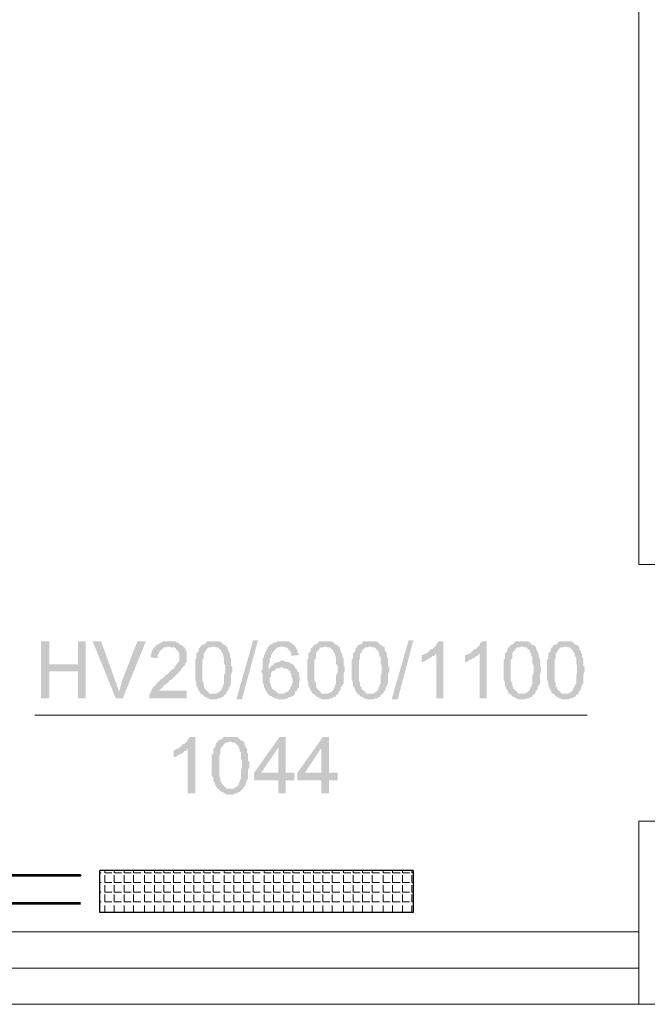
# Model space of a CAD drawing. Header units: millimetres. Extents: x 16 to 647, y 3 to 417.
# Tile 22 of 80: x 315 to 337, y 40 to 75. Entities that reach past the tile are written whole.
import ezdxf

# ---------------------------------------------------------------- set-up
doc = ezdxf.new("R2010")
doc.units = ezdxf.units.MM
doc.header["$MEASUREMENT"] = 0
doc.layers.get('0').update_dxf_attribs({"linetype": 'CONTINUOUS'})

msp = doc.modelspace()

# ---------------------------------------------------------------- hatches: boundary and pattern name
for points in [[(315.687, 53.232), (315.389, 53.232), (315.389, 51.23), (315.687, 51.23), (315.687, 52.173), (316.696, 52.173), (315.687, 52.421)], [(316.961, 53.232), (316.696, 53.232), (316.696, 52.421), (315.687, 52.421), (316.696, 52.173), (316.696, 51.23), (316.961, 51.23)], [(317.507, 53.232), (317.209, 53.232), (318.02, 51.23), (318.136, 51.445), (318.136, 51.461), (318.103, 51.527), (318.103, 51.61), (318.053, 51.66), (318.053, 51.742), (318.02, 51.792)], [(319.079, 53.232), (318.781, 53.232), (318.219, 51.792), (318.219, 51.693), (318.186, 51.66), (318.186, 51.577), (318.136, 51.494), (318.136, 51.445), (318.02, 51.23), (318.268, 51.23)], [(320.386, 53.05), (319.873, 53.05), (319.923, 53.05), (319.956, 53.016), (320.088, 53.016), (320.138, 52.967), (320.171, 52.934), (320.154, 52.934), (320.221, 52.884), (320.221, 52.851), (320.254, 52.801), (320.254, 52.553), (320.221, 52.504), (320.171, 52.454), (320.138, 52.371), (320.121, 52.388), (320.088, 52.338), (320.088, 52.288), (320.055, 52.255), (320.006, 52.255), (319.956, 52.206), (319.923, 52.173), (319.873, 52.123), (319.84, 52.073), (319.757, 52.04), (319.708, 51.958), (319.675, 51.958), (319.625, 51.908), (319.575, 51.875), (319.542, 51.825), (319.493, 51.792), (319.46, 51.742), (319.41, 51.693), (319.41, 51.66), (319.377, 51.66), (319.327, 51.61), (319.278, 51.527), (319.278, 51.494), (319.244, 51.445), (319.244, 51.395), (319.228, 51.412), (319.195, 51.362), (319.195, 51.23), (320.518, 51.23), (320.518, 51.494), (319.542, 51.494), (319.575, 51.527), (319.625, 51.577), (319.675, 51.61), (319.658, 51.627), (319.708, 51.66), (319.691, 51.676), (319.757, 51.693), (319.79, 51.742), (319.873, 51.792), (319.923, 51.875), (319.956, 51.875), (320.006, 51.908), (320.055, 51.958), (320.088, 51.991), (320.138, 52.04), (320.171, 52.073), (320.221, 52.123), (320.254, 52.173), (320.303, 52.173), (320.303, 52.206), (320.287, 52.222), (320.336, 52.255), (320.386, 52.338), (320.436, 52.371), (320.469, 52.421), (320.469, 52.454), (320.452, 52.47), (320.518, 52.504), (320.518, 52.669), (320.518, 52.851), (320.469, 52.934), (320.469, 52.967), (320.436, 53.016)], [(319.873, 53.232), (319.675, 53.232), (319.625, 53.182), (319.575, 53.182), (319.542, 53.132), (319.493, 53.132), (319.46, 53.099), (319.41, 53.05), (319.377, 53.016), (319.327, 52.967), (319.327, 52.934), (319.278, 52.884), (319.278, 52.801), (319.244, 52.719), (319.244, 52.669), (319.493, 52.636), (319.493, 52.752), (319.542, 52.801), (319.542, 52.851), (319.575, 52.884), (319.625, 52.934), (319.625, 52.967), (319.675, 52.967), (319.708, 53.016), (319.79, 53.016), (319.84, 53.05), (320.386, 53.05), (320.336, 53.099), (320.303, 53.099), (320.254, 53.132), (320.221, 53.182), (320.171, 53.182), (320.138, 53.232), (319.956, 53.232)], [(321.015, 53.05), (320.982, 53.016), (320.932, 52.967), (320.932, 52.884), (320.899, 52.851), (320.849, 52.801), (320.849, 52.636), (320.816, 52.586), (320.816, 51.875), (320.849, 51.792), (320.849, 51.66), (320.899, 51.61), (320.899, 51.577), (320.932, 51.527), (320.932, 51.494), (320.982, 51.445), (320.982, 51.395), (321.445, 51.395), (321.313, 51.395), (321.28, 51.445), (321.23, 51.494), (321.197, 51.527), (321.147, 51.577), (321.147, 51.61), (321.131, 51.627), (321.114, 51.66), (321.114, 51.792), (321.064, 51.825), (321.064, 52.586), (321.114, 52.636), (321.114, 52.801), (321.147, 52.851), (321.147, 52.884), (321.197, 52.884), (321.197, 52.934), (321.23, 52.967), (321.28, 53.016), (321.362, 53.016), (321.395, 53.05), (321.445, 53.05)], [(321.445, 53.232), (321.23, 53.232), (321.197, 53.182), (321.147, 53.132), (321.114, 53.132), (321.064, 53.099), (321.015, 53.099), (321.015, 53.05), (321.495, 53.05), (321.528, 53.016), (321.61, 53.016), (321.66, 52.967), (321.693, 52.934), (321.743, 52.884), (321.743, 52.851), (321.792, 52.801), (321.792, 52.719), (321.826, 52.669), (321.826, 52.454), (321.875, 52.371), (321.875, 52.206), (321.875, 52.123), (321.826, 52.04), (321.826, 51.742), (321.792, 51.693), (321.792, 51.61), (321.743, 51.61), (321.743, 51.527), (321.693, 51.494), (321.66, 51.445), (321.61, 51.445), (321.577, 51.395), (321.015, 51.395), (321.064, 51.362), (321.114, 51.312), (321.147, 51.279), (321.197, 51.279), (321.23, 51.23), (321.28, 51.23), (321.313, 51.196), (321.577, 51.196), (321.61, 51.23), (321.693, 51.23), (321.743, 51.279), (321.792, 51.279), (321.826, 51.312), (321.809, 51.329), (321.875, 51.362), (321.908, 51.395), (321.908, 51.445), (321.958, 51.494), (321.991, 51.527), (321.991, 51.61), (322.041, 51.66), (322.041, 51.693), (322.074, 51.742), (322.074, 52.073), (322.123, 52.173), (322.123, 52.338), (322.074, 52.371), (322.074, 52.636), (322.041, 52.669), (322.041, 52.801), (321.991, 52.851), (321.991, 52.884), (321.958, 52.934), (321.958, 53.016), (321.941, 53.033), (321.908, 53.05), (321.875, 53.099), (321.826, 53.099), (321.792, 53.132), (321.743, 53.182), (321.726, 53.198), (321.66, 53.232), (321.528, 53.232)], [(322.256, 51.196), (322.851, 53.265), (323.017, 53.265), (322.454, 51.196)], [(323.397, 53.05), (323.397, 53.016), (323.348, 53.016), (323.348, 52.967), (323.315, 52.934), (323.315, 52.884), (323.265, 52.851), (323.265, 52.801), (323.232, 52.752), (323.232, 52.669), (323.182, 52.636), (323.182, 52.255), (323.133, 52.173), (323.182, 52.073), (323.182, 51.792), (323.232, 51.693), (323.232, 51.61), (323.265, 51.577), (323.265, 51.527), (323.315, 51.494), (323.315, 51.445), (323.348, 51.445), (323.348, 51.395), (323.397, 51.362), (323.43, 51.312), (323.48, 51.312), (323.513, 51.279), (323.612, 51.23), (323.695, 51.23), (323.728, 51.196), (323.993, 51.196), (324.026, 51.23), (324.076, 51.23), (324.109, 51.279), (324.192, 51.279), (324.241, 51.312), (324.291, 51.362), (324.324, 51.395), (323.728, 51.395), (323.695, 51.445), (323.646, 51.445), (323.646, 51.494), (323.612, 51.494), (323.563, 51.527), (323.513, 51.577), (323.48, 51.66), (323.48, 51.693), (323.43, 51.792), (323.43, 51.958), (323.48, 51.991), (323.48, 52.123), (323.513, 52.173), (323.563, 52.206), (323.612, 52.206), (323.646, 52.255), (323.397, 52.255), (323.397, 52.421), (323.43, 52.504), (323.43, 52.636), (323.48, 52.669), (323.48, 52.752), (323.513, 52.801), (323.563, 52.851), (323.563, 52.884), (323.612, 52.934), (323.646, 52.967), (323.695, 53.016), (323.728, 53.016), (323.811, 53.05), (323.861, 53.05)], [(323.861, 53.232), (323.695, 53.232), (323.646, 53.182), (323.563, 53.182), (323.513, 53.132), (323.48, 53.132), (323.43, 53.099), (323.397, 53.05), (323.91, 53.05), (323.993, 53.016), (324.026, 53.016), (324.076, 52.967), (324.109, 52.934), (324.158, 52.884), (324.158, 52.851), (324.192, 52.801), (324.192, 52.719), (324.456, 52.752), (324.456, 52.801), (324.407, 52.851), (324.407, 52.934), (324.374, 52.967), (324.324, 53.05), (324.291, 53.05), (324.291, 53.099), (324.241, 53.132), (324.192, 53.182), (324.158, 53.182), (324.109, 53.232), (323.943, 53.232)], [(324.969, 53.05), (324.92, 53.016), (324.87, 52.967), (324.87, 52.884), (324.837, 52.851), (324.787, 52.801), (324.787, 52.636), (324.754, 52.586), (324.754, 51.875), (324.787, 51.792), (324.787, 51.66), (324.837, 51.61), (324.837, 51.577), (324.87, 51.527), (324.87, 51.494), (324.92, 51.445), (324.92, 51.395), (325.383, 51.395), (325.25, 51.395), (325.217, 51.445), (325.168, 51.494), (325.135, 51.527), (325.085, 51.577), (325.085, 51.61), (325.068, 51.627), (325.052, 51.66), (325.052, 51.792), (325.002, 51.825), (325.002, 52.586), (325.052, 52.636), (325.052, 52.801), (325.085, 52.851), (325.085, 52.884), (325.135, 52.884), (325.135, 52.934), (325.168, 52.967), (325.217, 53.016), (325.3, 53.016), (325.35, 53.05), (325.383, 53.05)], [(325.383, 53.232), (325.168, 53.232), (325.135, 53.182), (325.085, 53.132), (325.052, 53.132), (325.002, 53.099), (324.969, 53.099), (324.969, 53.05), (325.432, 53.05), (325.466, 53.016), (325.548, 53.016), (325.598, 52.967), (325.631, 52.934), (325.681, 52.884), (325.681, 52.851), (325.73, 52.801), (325.73, 52.719), (325.763, 52.669), (325.763, 52.454), (325.813, 52.371), (325.813, 52.206), (325.813, 52.123), (325.763, 52.04), (325.763, 51.742), (325.73, 51.693), (325.73, 51.61), (325.681, 51.61), (325.681, 51.527), (325.631, 51.494), (325.598, 51.445), (325.548, 51.445), (325.515, 51.395), (324.969, 51.395), (325.002, 51.362), (325.052, 51.312), (325.085, 51.279), (325.135, 51.279), (325.168, 51.23), (325.217, 51.23), (325.25, 51.196), (325.515, 51.196), (325.548, 51.23), (325.631, 51.23), (325.681, 51.279), (325.73, 51.279), (325.763, 51.312), (325.747, 51.329), (325.813, 51.362), (325.846, 51.395), (325.846, 51.445), (325.896, 51.494), (325.929, 51.527), (325.929, 51.61), (325.978, 51.66), (325.978, 51.693), (326.028, 51.742), (326.028, 52.073), (326.061, 52.173), (326.061, 52.338), (326.028, 52.371), (326.028, 52.636), (325.978, 52.669), (325.978, 52.801), (325.929, 52.851), (325.929, 52.884), (325.896, 52.934), (325.896, 53.016), (325.879, 53.033), (325.846, 53.05), (325.813, 53.099), (325.763, 53.099), (325.73, 53.132), (325.681, 53.182), (325.664, 53.198), (325.598, 53.232), (325.466, 53.232)], [(326.524, 53.05), (326.491, 53.016), (326.442, 52.967), (326.442, 52.884), (326.409, 52.851), (326.359, 52.801), (326.359, 52.636), (326.309, 52.586), (326.309, 51.875), (326.359, 51.792), (326.359, 51.66), (326.409, 51.61), (326.409, 51.577), (326.442, 51.527), (326.442, 51.494), (326.491, 51.445), (326.491, 51.395), (326.955, 51.395), (326.822, 51.395), (326.789, 51.445), (326.74, 51.494), (326.69, 51.527), (326.657, 51.577), (326.657, 51.61), (326.64, 51.627), (326.607, 51.66), (326.607, 51.792), (326.574, 51.825), (326.574, 52.586), (326.607, 52.636), (326.607, 52.801), (326.657, 52.851), (326.657, 52.884), (326.69, 52.884), (326.69, 52.934), (326.74, 52.967), (326.789, 53.016), (326.872, 53.016), (326.905, 53.05), (326.955, 53.05)], [(326.955, 53.232), (326.74, 53.232), (326.69, 53.182), (326.657, 53.132), (326.607, 53.132), (326.574, 53.099), (326.524, 53.099), (326.524, 53.05), (326.988, 53.05), (327.037, 53.016), (327.12, 53.016), (327.17, 52.967), (327.203, 52.934), (327.252, 52.884), (327.252, 52.851), (327.286, 52.801), (327.286, 52.719), (327.335, 52.669), (327.335, 52.454), (327.368, 52.371), (327.368, 52.206), (327.368, 52.123), (327.335, 52.04), (327.335, 51.742), (327.286, 51.693), (327.286, 51.61), (327.252, 51.61), (327.252, 51.527), (327.203, 51.494), (327.17, 51.445), (327.12, 51.445), (327.087, 51.395), (326.524, 51.395), (326.574, 51.362), (326.607, 51.312), (326.657, 51.279), (326.69, 51.279), (326.74, 51.23), (326.789, 51.23), (326.822, 51.196), (327.087, 51.196), (327.12, 51.23), (327.203, 51.23), (327.252, 51.279), (327.286, 51.279), (327.335, 51.312), (327.319, 51.329), (327.368, 51.362), (327.418, 51.395), (327.418, 51.445), (327.468, 51.494), (327.501, 51.527), (327.501, 51.61), (327.55, 51.66), (327.55, 51.693), (327.583, 51.742), (327.583, 52.073), (327.633, 52.173), (327.633, 52.338), (327.583, 52.371), (327.583, 52.636), (327.55, 52.669), (327.55, 52.801), (327.501, 52.851), (327.501, 52.884), (327.468, 52.934), (327.468, 53.016), (327.451, 53.033), (327.418, 53.05), (327.368, 53.099), (327.335, 53.099), (327.286, 53.132), (327.252, 53.182), (327.236, 53.198), (327.17, 53.232), (327.037, 53.232)], [(327.716, 51.196), (328.311, 53.265), (328.477, 53.265), (327.931, 51.196)], [(329.536, 53.232), (329.37, 53.232), (329.321, 53.182), (329.288, 53.132), (329.288, 53.099), (329.238, 53.05), (329.205, 53.016), (329.155, 52.967), (329.106, 52.967), (329.072, 52.934), (329.023, 52.884), (328.99, 52.851), (328.94, 52.801), (329.288, 52.801), (329.288, 51.23), (329.536, 51.23)], [(331.058, 53.232), (330.892, 53.232), (330.843, 53.182), (330.81, 53.132), (330.81, 53.099), (330.76, 53.05), (330.727, 53.016), (330.677, 52.967), (330.644, 52.967), (330.595, 52.934), (330.545, 52.884), (330.512, 52.851), (330.462, 52.801), (330.81, 52.801), (330.81, 51.23), (331.058, 51.23)], [(331.869, 53.05), (331.819, 53.016), (331.786, 52.967), (331.786, 52.884), (331.736, 52.851), (331.703, 52.801), (331.703, 52.636), (331.654, 52.586), (331.654, 51.875), (331.703, 51.792), (331.703, 51.66), (331.736, 51.61), (331.736, 51.577), (331.786, 51.527), (331.786, 51.494), (331.819, 51.445), (331.819, 51.395), (332.282, 51.395), (332.166, 51.395), (332.117, 51.445), (332.084, 51.494), (332.034, 51.527), (331.984, 51.577), (331.984, 51.61), (331.984, 51.627), (331.951, 51.66), (331.951, 51.792), (331.902, 51.825), (331.902, 52.586), (331.951, 52.636), (331.951, 52.801), (331.984, 52.851), (331.984, 52.884), (332.034, 52.884), (332.034, 52.934), (332.084, 52.967), (332.117, 53.016), (332.2, 53.016), (332.249, 53.05), (332.282, 53.05)], [(332.282, 53.232), (332.084, 53.232), (332.034, 53.182), (331.984, 53.132), (331.951, 53.132), (331.902, 53.099), (331.869, 53.099), (331.869, 53.05), (332.332, 53.05), (332.382, 53.016), (332.464, 53.016), (332.497, 52.967), (332.547, 52.934), (332.58, 52.884), (332.58, 52.851), (332.63, 52.801), (332.63, 52.719), (332.663, 52.669), (332.663, 52.454), (332.712, 52.371), (332.712, 52.206), (332.712, 52.123), (332.663, 52.04), (332.663, 51.742), (332.63, 51.693), (332.63, 51.61), (332.58, 51.61), (332.58, 51.527), (332.547, 51.494), (332.497, 51.445), (332.464, 51.445), (332.415, 51.395), (331.869, 51.395), (331.902, 51.362), (331.951, 51.312), (331.984, 51.279), (332.034, 51.279), (332.084, 51.23), (332.117, 51.23), (332.166, 51.196), (332.415, 51.196), (332.464, 51.23), (332.547, 51.23), (332.58, 51.279), (332.63, 51.279), (332.663, 51.312), (332.663, 51.329), (332.712, 51.362), (332.762, 51.395), (332.762, 51.445), (332.795, 51.494), (332.845, 51.527), (332.845, 51.61), (332.878, 51.66), (332.878, 51.693), (332.928, 51.742), (332.928, 52.073), (332.961, 52.173), (332.961, 52.338), (332.928, 52.371), (332.928, 52.636), (332.878, 52.669), (332.878, 52.801), (332.845, 52.851), (332.845, 52.884), (332.795, 52.934), (332.795, 53.016), (332.779, 53.033), (332.762, 53.05), (332.712, 53.099), (332.663, 53.099), (332.63, 53.132), (332.58, 53.182), (332.58, 53.198), (332.497, 53.232), (332.382, 53.232)], [(333.391, 53.05), (333.341, 53.016), (333.308, 52.967), (333.308, 52.884), (333.258, 52.851), (333.225, 52.801), (333.225, 52.636), (333.176, 52.586), (333.176, 51.875), (333.225, 51.792), (333.225, 51.66), (333.258, 51.61), (333.258, 51.577), (333.308, 51.527), (333.308, 51.494), (333.341, 51.445), (333.341, 51.395), (333.821, 51.395), (333.689, 51.395), (333.639, 51.445), (333.606, 51.494), (333.556, 51.527), (333.523, 51.577), (333.523, 51.61), (333.507, 51.627), (333.474, 51.66), (333.474, 51.792), (333.44, 51.825), (333.44, 52.586), (333.474, 52.636), (333.474, 52.801), (333.523, 52.851), (333.523, 52.884), (333.556, 52.884), (333.556, 52.934), (333.606, 52.967), (333.639, 53.016), (333.722, 53.016), (333.771, 53.05), (333.821, 53.05)], [(333.821, 53.232), (333.606, 53.232), (333.556, 53.182), (333.523, 53.132), (333.474, 53.132), (333.44, 53.099), (333.391, 53.099), (333.391, 53.05), (333.854, 53.05), (333.904, 53.016), (333.986, 53.016), (334.02, 52.967), (334.069, 52.934), (334.102, 52.884), (334.102, 52.851), (334.152, 52.801), (334.152, 52.719), (334.202, 52.669), (334.202, 52.454), (334.235, 52.371), (334.235, 52.206), (334.235, 52.123), (334.202, 52.04), (334.202, 51.742), (334.152, 51.693), (334.152, 51.61), (334.102, 51.61), (334.102, 51.527), (334.069, 51.494), (334.02, 51.445), (333.986, 51.445), (333.937, 51.395), (333.391, 51.395), (333.44, 51.362), (333.474, 51.312), (333.523, 51.279), (333.556, 51.279), (333.606, 51.23), (333.639, 51.23), (333.689, 51.196), (333.937, 51.196), (333.986, 51.23), (334.069, 51.23), (334.102, 51.279), (334.152, 51.279), (334.202, 51.312), (334.185, 51.329), (334.235, 51.362), (334.284, 51.395), (334.284, 51.445), (334.317, 51.494), (334.367, 51.527), (334.367, 51.61), (334.4, 51.66), (334.4, 51.693), (334.45, 51.742), (334.45, 52.073), (334.499, 52.173), (334.499, 52.338), (334.45, 52.371), (334.45, 52.636), (334.4, 52.669), (334.4, 52.801), (334.367, 52.851), (334.367, 52.884), (334.317, 52.934), (334.317, 53.016), (334.301, 53.033), (334.284, 53.05), (334.235, 53.099), (334.202, 53.099), (334.152, 53.132), (334.102, 53.182), (334.102, 53.198), (334.02, 53.232), (333.904, 53.232)], [(328.94, 52.801), (328.907, 52.801), (328.808, 52.752), (328.775, 52.752), (328.775, 52.504), (328.808, 52.504), (328.907, 52.553), (328.94, 52.586), (328.99, 52.586), (329.023, 52.636), (329.072, 52.636), (329.106, 52.669), (329.155, 52.719), (329.205, 52.719), (329.238, 52.752), (329.288, 52.801)], [(330.462, 52.801), (330.429, 52.801), (330.346, 52.752), (330.297, 52.752), (330.297, 52.504), (330.346, 52.504), (330.429, 52.553), (330.462, 52.586), (330.512, 52.586), (330.545, 52.636), (330.595, 52.636), (330.644, 52.669), (330.677, 52.719), (330.727, 52.719), (330.76, 52.752), (330.81, 52.801)], [(323.91, 52.553), (323.811, 52.553), (323.778, 52.504), (323.695, 52.504), (323.612, 52.454), (323.596, 52.47), (323.563, 52.421), (323.513, 52.371), (323.48, 52.371), (323.43, 52.288), (323.397, 52.255), (323.646, 52.255), (323.695, 52.288), (323.778, 52.288), (323.861, 52.338), (324.324, 52.338), (324.291, 52.371), (324.241, 52.421), (324.192, 52.454), (324.158, 52.454), (324.109, 52.504), (323.993, 52.504), (323.943, 52.553)], [(324.324, 52.338), (323.861, 52.338), (323.91, 52.288), (323.993, 52.288), (324.026, 52.255), (324.076, 52.255), (324.109, 52.206), (324.158, 52.173), (324.158, 52.123), (324.192, 52.073), (324.192, 51.991), (324.241, 51.908), (324.241, 51.792), (324.192, 51.693), (324.192, 51.66), (324.158, 51.61), (324.158, 51.577), (324.109, 51.527), (324.109, 51.494), (324.026, 51.445), (323.993, 51.445), (323.943, 51.395), (323.861, 51.395), (324.324, 51.395), (324.324, 51.445), (324.374, 51.494), (324.407, 51.527), (324.407, 51.577), (324.456, 51.61), (324.456, 51.792), (324.489, 51.825), (324.489, 51.958), (324.456, 52.04), (324.456, 52.123), (324.407, 52.173), (324.407, 52.206), (324.374, 52.255), (324.324, 52.288)], [(320.816, 49.873), (320.634, 49.873), (320.601, 49.84), (320.552, 49.79), (320.552, 49.757), (320.518, 49.707), (320.469, 49.674), (320.436, 49.625), (320.386, 49.625), (320.336, 49.575), (320.303, 49.542), (320.254, 49.492), (320.221, 49.459), (320.552, 49.459), (320.552, 47.887), (320.816, 47.887)], [(322.041, 49.873), (321.826, 49.873), (321.792, 49.84), (321.743, 49.79), (321.693, 49.79), (321.66, 49.757), (321.61, 49.757), (321.61, 49.707), (322.074, 49.707), (322.123, 49.674), (322.206, 49.674), (322.256, 49.625), (322.289, 49.575), (322.338, 49.542), (322.338, 49.492), (322.372, 49.459), (322.372, 49.376), (322.421, 49.327), (322.421, 49.112), (322.454, 49.029), (322.454, 48.864), (322.454, 48.781), (322.421, 48.698), (322.421, 48.4), (322.372, 48.351), (322.372, 48.268), (322.338, 48.268), (322.338, 48.185), (322.289, 48.136), (322.256, 48.102), (322.206, 48.102), (322.173, 48.053), (321.61, 48.053), (321.66, 48.02), (321.693, 47.97), (321.743, 47.937), (321.792, 47.937), (321.826, 47.887), (321.875, 47.887), (321.908, 47.838), (322.173, 47.838), (322.206, 47.887), (322.289, 47.887), (322.338, 47.937), (322.372, 47.937), (322.421, 47.97), (322.405, 47.987), (322.454, 48.02), (322.504, 48.053), (322.504, 48.102), (322.554, 48.136), (322.587, 48.185), (322.587, 48.268), (322.636, 48.318), (322.636, 48.351), (322.669, 48.4), (322.669, 48.731), (322.719, 48.814), (322.719, 48.996), (322.669, 49.029), (322.669, 49.277), (322.636, 49.327), (322.636, 49.459), (322.587, 49.492), (322.587, 49.542), (322.554, 49.575), (322.554, 49.674), (322.537, 49.674), (322.504, 49.707), (322.454, 49.757), (322.421, 49.757), (322.372, 49.79), (322.338, 49.84), (322.322, 49.856), (322.256, 49.873), (322.123, 49.873)], [(323.993, 49.873), (323.778, 49.873), (322.884, 48.615), (322.884, 48.351), (323.728, 48.351), (323.728, 47.887), (323.993, 47.887), (323.993, 48.351), (324.291, 48.351), (324.291, 48.615), (323.133, 48.615), (323.728, 49.492)], [(323.993, 49.873), (323.728, 49.492), (323.728, 48.615), (323.133, 48.615), (323.993, 48.615)], [(325.515, 49.873), (325.3, 49.873), (324.407, 48.615), (324.407, 48.351), (325.25, 48.351), (325.25, 47.887), (325.515, 47.887), (325.515, 48.351), (325.813, 48.351), (325.813, 48.615), (324.671, 48.615), (325.25, 49.492)], [(325.515, 49.873), (325.25, 49.492), (325.25, 48.615), (324.671, 48.615), (325.515, 48.615)], [(321.61, 49.707), (321.577, 49.674), (321.528, 49.625), (321.528, 49.542), (321.495, 49.492), (321.445, 49.459), (321.445, 49.277), (321.395, 49.244), (321.395, 48.516), (321.445, 48.433), (321.445, 48.318), (321.495, 48.268), (321.495, 48.218), (321.528, 48.185), (321.528, 48.136), (321.577, 48.102), (321.577, 48.053), (322.041, 48.053), (321.908, 48.053), (321.875, 48.102), (321.826, 48.136), (321.792, 48.185), (321.743, 48.218), (321.743, 48.268), (321.726, 48.284), (321.693, 48.318), (321.693, 48.433), (321.66, 48.483), (321.66, 49.244), (321.693, 49.277), (321.693, 49.459), (321.743, 49.492), (321.743, 49.542), (321.792, 49.542), (321.792, 49.575), (321.826, 49.625), (321.875, 49.674), (321.958, 49.674), (321.991, 49.707), (322.041, 49.707)], [(320.221, 49.459), (320.171, 49.459), (320.088, 49.41), (320.055, 49.41), (320.055, 49.161), (320.088, 49.161), (320.171, 49.194), (320.221, 49.244), (320.254, 49.244), (320.303, 49.277), (320.336, 49.277), (320.386, 49.327), (320.436, 49.376), (320.469, 49.376), (320.518, 49.41), (320.552, 49.459)]]:
    msp.add_hatch(color=7).paths.add_polyline_path(points)

# ---------------------------------------------------------------- linework, layer by layer
at = {"color": 252, "linetype": 'Continuous', "lineweight": 18, "true_color": 0x989898}
for points in [[(336.402, 86.471), (336.402, 55.928), (337.577, 55.928)], [(336.402, 46.911), (337.577, 46.911), (337.577, 45.439)], [(336.402, 46.911), (336.402, 40.475)], [(311.584, 43.023), (336.402, 43.023)], [(336.402, 41.749), (311.584, 41.749)], [(406.24, 40.475), (159.73, 40.475)]]:
    msp.add_lwpolyline(points, dxfattribs=at)
at = {"color": 7, "linetype": 'Continuous', "lineweight": 20}
for points in [[(315.174, 50.634), (334.582, 50.634), (334.582, 50.634)], [(317.458, 45.091), (317.507, 45.091)], [(317.64, 45.091), (317.64, 45.174)], [(317.64, 45.091), (317.888, 45.091)], [(317.64, 44.76), (317.64, 45.008)], [(317.97, 45.091), (317.97, 45.174)], [(317.97, 45.091), (318.219, 45.091)], [(317.97, 44.76), (317.97, 45.008)], [(318.318, 45.091), (318.318, 45.174)], [(318.318, 45.091), (318.566, 45.091)], [(318.318, 44.76), (318.318, 45.008)], [(318.649, 45.091), (318.649, 45.174)], [(318.649, 45.091), (318.897, 45.091)], [(318.649, 44.76), (318.649, 45.008)], [(319.029, 45.091), (319.029, 45.174)], [(319.029, 45.091), (319.278, 45.091)], [(319.029, 44.76), (319.029, 45.008)], [(319.377, 45.091), (319.377, 45.174)], [(319.377, 45.091), (319.625, 45.091)], [(319.377, 44.76), (319.377, 45.008)], [(319.708, 45.091), (319.708, 45.174)], [(319.708, 45.091), (319.956, 45.091)], [(319.708, 44.76), (319.708, 45.008)], [(320.055, 45.091), (320.055, 45.174)], [(320.055, 45.091), (320.303, 45.091)], [(320.055, 44.76), (320.055, 45.008)], [(320.436, 45.091), (320.436, 45.174)], [(320.436, 45.091), (320.684, 45.091)], [(320.436, 44.76), (320.436, 45.008)], [(320.767, 45.091), (320.767, 45.174)], [(320.767, 45.091), (321.015, 45.091)], [(320.767, 44.76), (320.767, 45.008)], [(321.114, 45.091), (321.114, 45.174)], [(321.114, 45.091), (321.362, 45.091)], [(321.114, 44.76), (321.114, 45.008)], [(321.445, 45.091), (321.445, 45.174)], [(321.445, 45.091), (321.693, 45.091)], [(321.445, 44.76), (321.445, 45.008)], [(321.826, 45.091), (321.826, 45.174)], [(321.826, 45.091), (322.074, 45.091)], [(321.826, 44.76), (321.826, 45.008)], [(322.173, 45.091), (322.173, 45.174)], [(322.173, 45.091), (322.421, 45.091)], [(322.173, 44.76), (322.173, 45.008)], [(322.504, 45.091), (322.504, 45.174)], [(322.504, 45.091), (322.752, 45.091)], [(322.504, 44.76), (322.504, 45.008)], [(322.851, 45.091), (322.851, 45.174)], [(322.851, 45.091), (323.1, 45.091)], [(322.851, 44.76), (322.851, 45.008)], [(323.232, 45.091), (323.232, 45.174)], [(323.232, 45.091), (323.48, 45.091)], [(323.232, 44.76), (323.232, 45.008)], [(323.563, 45.091), (323.563, 45.174)], [(323.563, 45.091), (323.811, 45.091)], [(323.563, 44.76), (323.563, 45.008)], [(323.91, 45.091), (323.91, 45.174)], [(323.91, 45.091), (324.158, 45.091)], [(323.91, 44.76), (323.91, 45.008)], [(324.241, 45.091), (324.241, 45.174)], [(324.241, 45.091), (324.489, 45.091)], [(324.241, 44.76), (324.241, 45.008)], [(324.622, 45.091), (324.622, 45.174)], [(324.622, 45.091), (324.87, 45.091)], [(324.622, 44.76), (324.622, 45.008)], [(324.969, 45.091), (324.969, 45.174)], [(324.969, 45.091), (325.217, 45.091)], [(324.969, 44.76), (324.969, 45.008)], [(325.3, 45.091), (325.3, 45.174)], [(325.3, 45.091), (325.548, 45.091)], [(325.3, 44.76), (325.3, 45.008)], [(325.631, 45.091), (325.631, 45.174)], [(325.631, 45.091), (325.896, 45.091)], [(325.631, 44.76), (325.631, 45.008)], [(326.028, 45.091), (326.028, 45.174)], [(326.028, 45.091), (326.276, 45.091)], [(326.028, 44.76), (326.028, 45.008)], [(326.359, 45.091), (326.359, 45.174)], [(326.359, 45.091), (326.607, 45.091)], [(326.359, 44.76), (326.359, 45.008)], [(326.69, 45.091), (326.69, 45.174)], [(326.69, 45.091), (326.955, 45.091)], [(326.69, 44.76), (326.69, 45.008)], [(327.037, 45.091), (327.037, 45.174)], [(327.037, 45.091), (327.286, 45.091)], [(327.037, 44.76), (327.037, 45.008)], [(327.418, 45.091), (327.418, 45.174)], [(327.418, 45.091), (327.666, 45.091)], [(327.418, 44.76), (327.418, 45.008)], [(327.749, 45.091), (327.749, 45.174)], [(327.749, 45.091), (328.014, 45.091)], [(327.749, 44.76), (327.749, 45.008)], [(328.096, 45.091), (328.096, 45.174)], [(328.096, 45.091), (328.344, 45.091)], [(328.096, 44.76), (328.096, 45.008)], [(328.427, 45.091), (328.427, 45.174)], [(328.427, 45.091), (328.477, 45.091)], [(328.427, 44.76), (328.427, 45.008)], [(317.458, 44.76), (317.507, 44.76)], [(317.64, 44.76), (317.888, 44.76)], [(317.64, 44.413), (317.64, 44.661)], [(317.97, 44.76), (318.219, 44.76)], [(317.97, 44.413), (317.97, 44.661)], [(318.318, 44.76), (318.566, 44.76)], [(318.318, 44.413), (318.318, 44.661)], [(318.649, 44.76), (318.897, 44.76)], [(318.649, 44.413), (318.649, 44.661)], [(319.029, 44.76), (319.278, 44.76)], [(319.029, 44.413), (319.029, 44.661)], [(319.377, 44.76), (319.625, 44.76)], [(319.377, 44.413), (319.377, 44.661)], [(319.708, 44.76), (319.956, 44.76)], [(319.708, 44.413), (319.708, 44.661)], [(320.055, 44.76), (320.303, 44.76)], [(320.055, 44.413), (320.055, 44.661)], [(320.436, 44.76), (320.684, 44.76)], [(320.436, 44.413), (320.436, 44.661)], [(320.767, 44.76), (321.015, 44.76)], [(320.767, 44.413), (320.767, 44.661)], [(321.114, 44.76), (321.362, 44.76)], [(321.114, 44.413), (321.114, 44.661)], [(321.445, 44.76), (321.693, 44.76)], [(321.445, 44.413), (321.445, 44.661)], [(321.826, 44.76), (322.074, 44.76)], [(321.826, 44.413), (321.826, 44.661)], [(322.173, 44.76), (322.421, 44.76)], [(322.173, 44.413), (322.173, 44.661)], [(322.504, 44.76), (322.752, 44.76)], [(322.504, 44.413), (322.504, 44.661)], [(322.851, 44.76), (323.1, 44.76)], [(322.851, 44.413), (322.851, 44.661)], [(323.232, 44.76), (323.48, 44.76)], [(323.232, 44.413), (323.232, 44.661)], [(323.563, 44.76), (323.811, 44.76)], [(323.563, 44.413), (323.563, 44.661)], [(323.91, 44.76), (324.158, 44.76)], [(323.91, 44.413), (323.91, 44.661)], [(324.241, 44.76), (324.489, 44.76)], [(324.241, 44.413), (324.241, 44.661)], [(324.622, 44.76), (324.87, 44.76)], [(324.622, 44.413), (324.622, 44.661)], [(324.969, 44.76), (325.217, 44.76)], [(324.969, 44.413), (324.969, 44.661)], [(325.3, 44.76), (325.548, 44.76)], [(325.3, 44.413), (325.3, 44.661)], [(325.631, 44.76), (325.896, 44.76)], [(325.631, 44.413), (325.631, 44.661)], [(326.028, 44.76), (326.276, 44.76)], [(326.028, 44.413), (326.028, 44.661)], [(326.359, 44.76), (326.607, 44.76)], [(326.359, 44.413), (326.359, 44.661)], [(326.69, 44.76), (326.955, 44.76)], [(326.69, 44.413), (326.69, 44.661)], [(327.037, 44.76), (327.286, 44.76)], [(327.037, 44.413), (327.037, 44.661)], [(327.418, 44.76), (327.666, 44.76)], [(327.418, 44.413), (327.418, 44.661)], [(327.749, 44.76), (328.014, 44.76)], [(327.749, 44.413), (327.749, 44.661)], [(328.096, 44.76), (328.344, 44.76)], [(328.096, 44.413), (328.096, 44.661)], [(328.427, 44.76), (328.477, 44.76)], [(328.427, 44.413), (328.427, 44.661)], [(317.458, 44.413), (317.507, 44.413)], [(317.64, 44.413), (317.888, 44.413)], [(317.64, 44.082), (317.64, 44.33)], [(317.97, 44.413), (318.219, 44.413)], [(317.97, 44.082), (317.97, 44.33)], [(318.318, 44.413), (318.566, 44.413)], [(318.318, 44.082), (318.318, 44.33)], [(318.649, 44.413), (318.897, 44.413)], [(318.649, 44.082), (318.649, 44.33)], [(319.029, 44.413), (319.278, 44.413)], [(319.029, 44.082), (319.029, 44.33)], [(319.377, 44.413), (319.625, 44.413)], [(319.377, 44.082), (319.377, 44.33)], [(319.708, 44.413), (319.956, 44.413)], [(319.708, 44.082), (319.708, 44.33)], [(320.055, 44.413), (320.303, 44.413)], [(320.055, 44.082), (320.055, 44.33)], [(320.436, 44.413), (320.684, 44.413)], [(320.436, 44.082), (320.436, 44.33)], [(320.767, 44.413), (321.015, 44.413)], [(320.767, 44.082), (320.767, 44.33)], [(321.114, 44.413), (321.362, 44.413)], [(321.114, 44.082), (321.114, 44.33)], [(321.445, 44.413), (321.693, 44.413)], [(321.445, 44.082), (321.445, 44.33)], [(321.826, 44.413), (322.074, 44.413)], [(321.826, 44.082), (321.826, 44.33)], [(322.173, 44.413), (322.421, 44.413)], [(322.173, 44.082), (322.173, 44.33)], [(322.504, 44.413), (322.752, 44.413)], [(322.504, 44.082), (322.504, 44.33)], [(322.851, 44.413), (323.1, 44.413)], [(322.851, 44.082), (322.851, 44.33)], [(323.232, 44.413), (323.48, 44.413)], [(323.232, 44.082), (323.232, 44.33)], [(323.563, 44.413), (323.811, 44.413)], [(323.563, 44.082), (323.563, 44.33)], [(323.91, 44.413), (324.158, 44.413)], [(323.91, 44.082), (323.91, 44.33)], [(324.241, 44.413), (324.489, 44.413)], [(324.241, 44.082), (324.241, 44.33)], [(324.622, 44.413), (324.87, 44.413)], [(324.622, 44.082), (324.622, 44.33)], [(324.969, 44.413), (325.217, 44.413)], [(324.969, 44.082), (324.969, 44.33)], [(325.3, 44.413), (325.548, 44.413)], [(325.3, 44.082), (325.3, 44.33)], [(325.631, 44.413), (325.896, 44.413)], [(325.631, 44.082), (325.631, 44.33)], [(326.028, 44.413), (326.276, 44.413)], [(326.028, 44.082), (326.028, 44.33)], [(326.359, 44.413), (326.607, 44.413)], [(326.359, 44.082), (326.359, 44.33)], [(326.69, 44.413), (326.955, 44.413)], [(326.69, 44.082), (326.69, 44.33)], [(327.037, 44.413), (327.286, 44.413)], [(327.037, 44.082), (327.037, 44.33)], [(327.418, 44.413), (327.666, 44.413)], [(327.418, 44.082), (327.418, 44.33)], [(327.749, 44.413), (328.014, 44.413)], [(327.749, 44.082), (327.749, 44.33)], [(328.096, 44.413), (328.344, 44.413)], [(328.096, 44.082), (328.096, 44.33)], [(328.427, 44.413), (328.477, 44.413)], [(328.427, 44.082), (328.427, 44.33)], [(317.458, 44.082), (317.507, 44.082)], [(317.64, 44.082), (317.888, 44.082)], [(317.64, 43.701), (317.64, 43.95)], [(317.97, 44.082), (318.219, 44.082)], [(317.97, 43.701), (317.97, 43.95)], [(318.318, 44.082), (318.566, 44.082)], [(318.318, 43.701), (318.318, 43.95)], [(318.649, 44.082), (318.897, 44.082)], [(318.649, 43.701), (318.649, 43.95)], [(319.029, 44.082), (319.278, 44.082)], [(319.029, 43.701), (319.029, 43.95)], [(319.377, 44.082), (319.625, 44.082)], [(319.377, 43.701), (319.377, 43.95)], [(319.708, 44.082), (319.956, 44.082)], [(319.708, 43.701), (319.708, 43.95)], [(320.055, 44.082), (320.303, 44.082)], [(320.055, 43.701), (320.055, 43.95)], [(320.436, 44.082), (320.684, 44.082)], [(320.436, 43.701), (320.436, 43.95)], [(320.767, 44.082), (321.015, 44.082)], [(320.767, 43.701), (320.767, 43.95)], [(321.114, 44.082), (321.362, 44.082)], [(321.114, 43.701), (321.114, 43.95)], [(321.445, 44.082), (321.693, 44.082)], [(321.445, 43.701), (321.445, 43.95)], [(321.826, 44.082), (322.074, 44.082)], [(321.826, 43.701), (321.826, 43.95)], [(322.173, 44.082), (322.421, 44.082)], [(322.173, 43.701), (322.173, 43.95)], [(322.504, 44.082), (322.752, 44.082)], [(322.504, 43.701), (322.504, 43.95)], [(322.851, 44.082), (323.1, 44.082)], [(322.851, 43.701), (322.851, 43.95)], [(323.232, 44.082), (323.48, 44.082)], [(323.232, 43.701), (323.232, 43.95)], [(323.563, 44.082), (323.811, 44.082)], [(323.563, 43.701), (323.563, 43.95)], [(323.91, 44.082), (324.158, 44.082)], [(323.91, 43.701), (323.91, 43.95)], [(324.241, 44.082), (324.489, 44.082)], [(324.241, 43.701), (324.241, 43.95)], [(324.622, 44.082), (324.87, 44.082)], [(324.622, 43.701), (324.622, 43.95)], [(324.969, 44.082), (325.217, 44.082)], [(324.969, 43.701), (324.969, 43.95)], [(325.3, 44.082), (325.548, 44.082)], [(325.3, 43.701), (325.3, 43.95)], [(325.631, 44.082), (325.896, 44.082)], [(325.631, 43.701), (325.631, 43.95)], [(326.028, 44.082), (326.276, 44.082)], [(326.028, 43.701), (326.028, 43.95)], [(326.359, 44.082), (326.607, 44.082)], [(326.359, 43.701), (326.359, 43.95)], [(326.69, 44.082), (326.955, 44.082)], [(326.69, 43.701), (326.69, 43.95)], [(327.037, 44.082), (327.286, 44.082)], [(327.037, 43.701), (327.037, 43.95)], [(327.418, 44.082), (327.666, 44.082)], [(327.418, 43.701), (327.418, 43.95)], [(327.749, 44.082), (328.014, 44.082)], [(327.749, 43.701), (327.749, 43.95)], [(328.096, 44.082), (328.344, 44.082)], [(328.096, 43.701), (328.096, 43.95)], [(328.427, 44.082), (328.477, 44.082)], [(328.427, 43.701), (328.427, 43.95)], [(317.458, 43.701), (317.507, 43.701)], [(317.64, 43.701), (317.888, 43.701)], [(317.97, 43.701), (318.219, 43.701)], [(318.318, 43.701), (318.566, 43.701)], [(318.649, 43.701), (318.897, 43.701)], [(319.029, 43.701), (319.278, 43.701)], [(319.377, 43.701), (319.625, 43.701)], [(319.708, 43.701), (319.956, 43.701)], [(320.055, 43.701), (320.303, 43.701)], [(320.436, 43.701), (320.684, 43.701)], [(320.767, 43.701), (321.015, 43.701)], [(321.114, 43.701), (321.362, 43.701)], [(321.445, 43.701), (321.693, 43.701)], [(321.826, 43.701), (322.074, 43.701)], [(322.173, 43.701), (322.421, 43.701)], [(322.504, 43.701), (322.752, 43.701)], [(322.851, 43.701), (323.1, 43.701)], [(323.232, 43.701), (323.48, 43.701)], [(323.563, 43.701), (323.811, 43.701)], [(323.91, 43.701), (324.158, 43.701)], [(324.241, 43.701), (324.489, 43.701)], [(324.622, 43.701), (324.87, 43.701)], [(324.969, 43.701), (325.217, 43.701)], [(325.3, 43.701), (325.548, 43.701)], [(325.631, 43.701), (325.896, 43.701)], [(326.028, 43.701), (326.276, 43.701)], [(326.359, 43.701), (326.607, 43.701)], [(326.69, 43.701), (326.955, 43.701)], [(327.037, 43.701), (327.286, 43.701)], [(327.418, 43.701), (327.666, 43.701)], [(327.749, 43.701), (328.014, 43.701)], [(328.096, 43.701), (328.344, 43.701)], [(328.427, 43.701), (328.477, 43.701)]]:
    msp.add_lwpolyline(points, dxfattribs=at)
at = {"color": 7, "linetype": 'Continuous', "lineweight": 53}
for points in [[(313.056, 45.008), (316.779, 45.008), (316.779, 45.008)], [(194.839, 44.032), (316.779, 44.032)]]:
    msp.add_lwpolyline(points, dxfattribs=at)
at = {"color": 7, "linetype": 'Continuous', "lineweight": 30}
for points in [[(317.458, 43.701), (317.458, 45.174)], [(328.477, 45.174), (328.477, 43.701), (317.458, 43.701)], [(328.477, 45.174), (317.458, 45.174), (317.458, 45.174)]]:
    msp.add_lwpolyline(points, dxfattribs=at)

doc.saveas('drawing.dxf')
